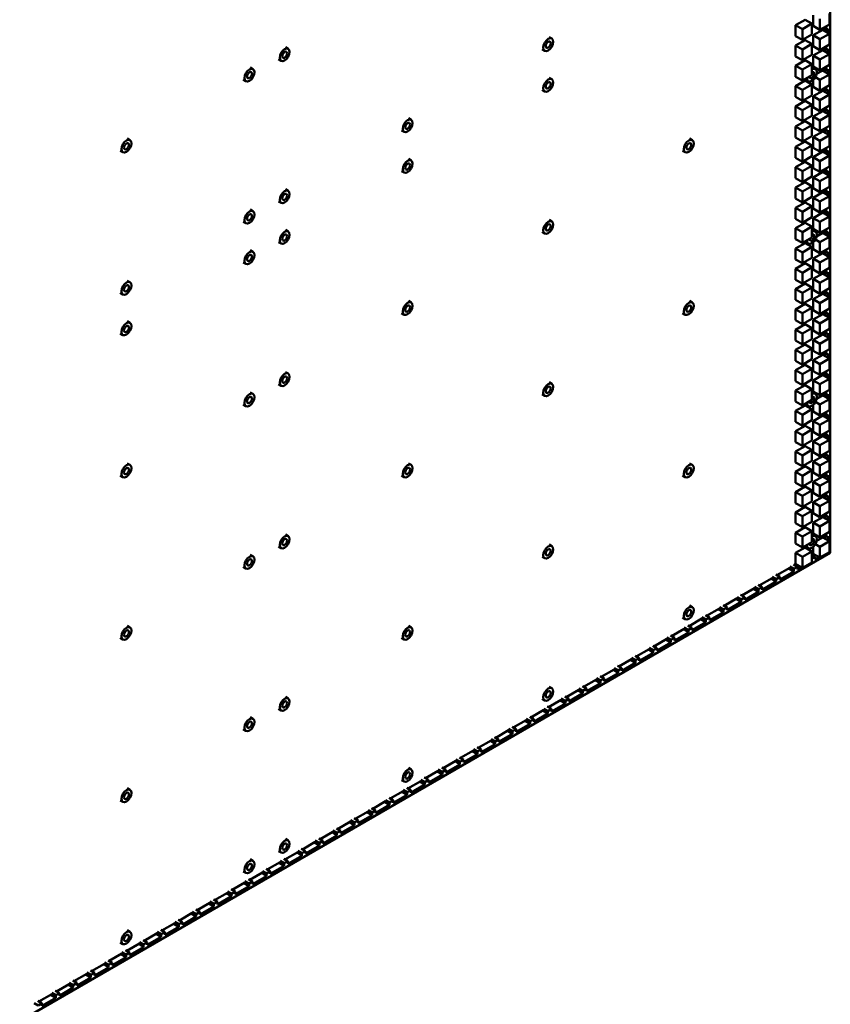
# Model space of a CAD drawing. Header units: millimetres. Extents: x 0 to 6049, y -120 to 1682.
# Tile 198 of 256: x 1950 to 2078, y 296 to 451. Entities that reach past the tile are written whole.
import ezdxf

# ---------------------------------------------------------------- set-up
doc = ezdxf.new("R2010")
doc.units = ezdxf.units.MM
doc.header["$LTSCALE"] = 2
doc.layers.add('Sichtbar (ISO)', color=7, linetype='Continuous', lineweight=50)

msp = doc.modelspace()

# ---------------------------------------------------------------- linework, layer by layer
at = {"layer": 'Sichtbar (ISO)'}
for p, q in [((2077.541, 366.936), (2077.541, 570.897)), ((2072.092, 449.824), (2073.576, 450.681)), ((2073.576, 450.681), (2074.637, 450.069)), ((2074.854, 449.704), (2074.854, 451.418)), ((2075.914, 449.091), (2075.914, 450.806)), ((2077.399, 451.663), (2077.399, 449.949)), ((2072.092, 448.109), (2072.092, 449.824)), ((2072.092, 449.824), (2073.152, 449.211)), ((2073.152, 449.211), (2074.637, 450.069)), ((2073.152, 447.497), (2073.152, 449.211)), ((2074.637, 450.069), (2074.637, 448.354)), ((2074.854, 449.704), (2075.914, 449.091)), ((2074.854, 448.229), (2076.339, 449.086)), ((2077.399, 449.949), (2075.914, 449.091)), ((2076.339, 449.086), (2077.399, 448.474)), ((2076.37, 449.354), (2076.869, 449.066)), ((2076.409, 449.045), (2076.409, 449.332)), ((2076.869, 449.066), (2076.869, 449.642)), ((2077.222, 449.27), (2076.869, 449.066)), ((2077.222, 449.27), (2077.222, 448.576)), ((2033.331, 447.955), (2033.755, 447.71)), ((2072.092, 448.109), (2073.152, 447.497)), ((2072.092, 446.634), (2073.576, 447.491)), ((2074.637, 448.354), (2073.152, 447.497)), ((2073.576, 447.491), (2074.637, 446.879)), ((2074.854, 446.514), (2074.854, 448.229)), ((2074.854, 448.229), (2075.914, 447.616)), ((2075.914, 447.616), (2077.399, 448.474)), ((2075.914, 445.902), (2075.914, 447.616)), ((2077.399, 448.474), (2077.399, 446.759)), ((1991.901, 446.36), (1992.326, 446.115)), ((2032.231, 446.049), (2032.655, 445.804)), ((2072.092, 444.919), (2072.092, 446.634)), ((2072.092, 446.634), (2073.152, 446.022)), ((2073.152, 446.022), (2074.637, 446.879)), ((2073.152, 444.307), (2073.152, 446.022)), ((2074.637, 446.879), (2074.637, 445.164)), ((2074.854, 446.514), (2075.914, 445.902)), ((2074.854, 445.039), (2076.339, 445.897)), ((2077.399, 446.759), (2075.914, 445.902)), ((2076.339, 445.897), (2077.399, 445.284)), ((2076.37, 446.165), (2076.869, 445.877)), ((2076.409, 445.856), (2076.409, 446.142)), ((2076.869, 445.877), (2076.869, 446.453)), ((2077.222, 446.081), (2076.869, 445.877)), ((2077.222, 446.081), (2077.222, 445.386)), ((1990.801, 444.455), (1991.226, 444.21)), ((2072.092, 444.919), (2073.152, 444.307)), ((2072.092, 443.445), (2073.576, 444.302)), ((2074.637, 445.164), (2073.152, 444.307)), ((2073.576, 444.302), (2074.637, 443.69)), ((2074.854, 443.325), (2074.854, 445.039)), ((2074.854, 445.039), (2075.914, 444.427)), ((2075.914, 444.427), (2077.399, 445.284)), ((2075.914, 442.712), (2075.914, 444.427)), ((2077.399, 445.284), (2077.399, 443.57)), ((1986.372, 443.168), (1986.796, 442.923)), ((2072.092, 441.73), (2072.092, 443.445)), ((2072.092, 443.445), (2073.152, 442.832)), ((2073.152, 442.832), (2074.637, 443.69)), ((2073.152, 441.118), (2073.152, 442.832)), ((2074.637, 443.69), (2074.637, 441.975)), ((2074.76, 443.164), (2075.184, 442.919)), ((2074.854, 443.325), (2075.914, 442.712)), ((2075.383, 442.156), (2076.339, 442.707)), ((2077.399, 443.57), (2075.914, 442.712)), ((2076.339, 442.707), (2077.399, 442.095)), ((2076.37, 442.976), (2076.869, 442.688)), ((2076.409, 442.666), (2076.409, 442.953)), ((2076.869, 442.688), (2076.869, 443.264)), ((2077.222, 442.892), (2076.869, 442.688)), ((2077.222, 442.892), (2077.222, 442.197)), ((1985.272, 441.262), (1985.696, 441.017)), ((2033.331, 441.57), (2033.755, 441.325)), ((2072.092, 441.73), (2073.152, 441.118)), ((2072.092, 440.255), (2073.576, 441.113)), ((2074.637, 441.975), (2073.152, 441.118)), ((2073.576, 441.113), (2074.637, 440.5)), ((2073.66, 441.259), (2074.084, 441.014)), ((2074.854, 440.135), (2074.854, 441.232)), ((2075.189, 441.657), (2075.914, 441.238)), ((2075.914, 441.238), (2077.399, 442.095)), ((2075.914, 439.523), (2075.914, 441.238)), ((2077.399, 442.095), (2077.399, 440.38)), ((2032.231, 439.664), (2032.655, 439.419)), ((2072.092, 438.541), (2072.092, 440.255)), ((2072.092, 440.255), (2073.152, 439.643)), ((2073.152, 439.643), (2074.637, 440.5)), ((2073.152, 437.928), (2073.152, 439.643)), ((2074.637, 440.5), (2074.637, 438.786)), ((2074.854, 440.135), (2075.914, 439.523)), ((2074.854, 438.661), (2076.339, 439.518)), ((2077.399, 440.38), (2075.914, 439.523)), ((2076.339, 439.518), (2077.399, 438.905)), ((2076.37, 439.786), (2076.869, 439.498)), ((2076.409, 439.477), (2076.409, 439.764)), ((2076.869, 439.498), (2076.869, 440.074)), ((2077.222, 439.703), (2076.869, 439.498)), ((2077.222, 439.703), (2077.222, 439.008)), ((2072.092, 438.541), (2073.152, 437.928)), ((2072.092, 437.066), (2073.576, 437.923)), ((2074.637, 438.786), (2073.152, 437.928)), ((2073.576, 437.923), (2074.637, 437.311)), ((2074.854, 436.946), (2074.854, 438.661)), ((2074.854, 438.661), (2075.914, 438.048)), ((2075.914, 438.048), (2077.399, 438.905)), ((2075.914, 436.334), (2075.914, 438.048)), ((2077.399, 438.905), (2077.399, 437.191)), ((2072.092, 435.351), (2072.092, 437.066)), ((2072.092, 437.066), (2073.152, 436.453)), ((2073.152, 436.453), (2074.637, 437.311)), ((2073.152, 434.739), (2073.152, 436.453)), ((2074.637, 437.311), (2074.637, 435.596)), ((2074.854, 436.946), (2075.914, 436.334)), ((2074.854, 435.471), (2076.339, 436.328)), ((2077.399, 437.191), (2075.914, 436.334)), ((2076.339, 436.328), (2077.399, 435.716)), ((2076.371, 436.597), (2076.869, 436.309)), ((2076.409, 436.288), (2076.409, 436.575)), ((2076.869, 436.309), (2076.869, 436.885)), ((2077.222, 436.513), (2076.869, 436.309)), ((2077.222, 436.513), (2077.222, 435.818)), ((2011.235, 435.198), (2011.659, 434.953)), ((2072.092, 435.351), (2073.152, 434.739)), ((2072.092, 433.876), (2073.576, 434.734)), ((2074.637, 435.596), (2073.152, 434.739)), ((2073.576, 434.734), (2074.637, 434.121)), ((2074.854, 433.756), (2074.854, 435.471)), ((2074.854, 435.471), (2075.914, 434.859)), ((2075.914, 434.859), (2077.399, 435.716)), ((2075.914, 433.144), (2075.914, 434.859)), ((2077.399, 435.716), (2077.399, 434.001)), ((2010.135, 433.292), (2010.559, 433.048)), ((2072.092, 432.162), (2072.092, 433.876)), ((2072.092, 433.876), (2073.152, 433.264)), ((2073.152, 433.264), (2074.637, 434.121)), ((2073.152, 431.549), (2073.152, 433.264)), ((2074.637, 434.121), (2074.637, 432.407)), ((2074.854, 433.756), (2075.914, 433.144)), ((2074.854, 432.282), (2076.339, 433.139)), ((2077.399, 434.001), (2075.914, 433.144)), ((2076.339, 433.139), (2077.399, 432.527)), ((2076.371, 433.408), (2076.869, 433.12)), ((2076.409, 433.098), (2076.409, 433.385)), ((2076.869, 433.12), (2076.869, 433.695)), ((2077.222, 433.324), (2076.869, 433.12)), ((2077.222, 433.324), (2077.222, 432.629)), ((1967.038, 432.005), (1967.462, 431.76)), ((2055.426, 432.002), (2055.851, 431.757)), ((2072.092, 432.162), (2073.152, 431.549)), ((2074.637, 432.407), (2073.152, 431.549)), ((2074.854, 430.567), (2074.854, 432.282)), ((2074.854, 432.282), (2075.914, 431.669)), ((2075.914, 431.669), (2077.399, 432.527)), ((2075.914, 429.955), (2075.914, 431.669)), ((2077.399, 432.527), (2077.399, 430.812)), ((1965.938, 430.1), (1966.362, 429.855)), ((2054.326, 430.097), (2054.751, 429.852)), ((2072.092, 430.687), (2073.576, 431.544)), ((2072.092, 428.972), (2072.092, 430.687)), ((2072.092, 430.687), (2073.152, 430.075)), ((2073.152, 430.075), (2074.637, 430.932)), ((2073.152, 428.36), (2073.152, 430.075)), ((2073.576, 431.544), (2074.637, 430.932)), ((2074.637, 430.932), (2074.637, 429.217)), ((2074.854, 430.567), (2075.914, 429.955)), ((2077.399, 430.812), (2075.914, 429.955)), ((2076.371, 430.218), (2076.869, 429.931)), ((2076.409, 429.909), (2076.409, 430.196)), ((2076.869, 429.931), (2076.869, 430.506)), ((2077.222, 430.135), (2076.869, 429.931)), ((2077.222, 430.135), (2077.222, 429.439)), ((2011.235, 428.813), (2011.659, 428.568)), ((2072.092, 428.972), (2073.152, 428.36)), ((2074.637, 429.217), (2073.152, 428.36)), ((2074.854, 429.092), (2076.339, 429.95)), ((2074.854, 427.378), (2074.854, 429.092)), ((2074.854, 429.092), (2075.914, 428.48)), ((2075.914, 428.48), (2077.399, 429.337)), ((2076.339, 429.95), (2077.399, 429.337)), ((2077.399, 429.337), (2077.399, 427.623)), ((2072.092, 427.497), (2073.576, 428.355)), ((2072.092, 425.783), (2072.092, 427.497)), ((2072.092, 427.497), (2073.152, 426.885)), ((2073.152, 426.885), (2074.637, 427.742)), ((2073.576, 428.355), (2074.637, 427.742)), ((2074.637, 427.742), (2074.637, 426.028)), ((2074.854, 427.378), (2075.914, 426.765)), ((2075.914, 426.765), (2075.914, 428.48)), ((2077.399, 427.623), (2075.914, 426.765)), ((2076.371, 427.029), (2076.869, 426.742)), ((2076.409, 426.719), (2076.409, 427.007)), ((2076.869, 426.742), (2076.869, 427.316)), ((2077.222, 426.946), (2076.869, 426.742)), ((2077.222, 426.946), (2077.222, 426.25)), ((2010.135, 426.907), (2010.559, 426.663)), ((2072.092, 425.783), (2073.152, 425.17)), ((2073.152, 425.17), (2073.152, 426.885)), ((2074.637, 426.028), (2073.152, 425.17)), ((2074.854, 425.903), (2076.339, 426.76)), ((2074.854, 424.188), (2074.854, 425.903)), ((2074.854, 425.903), (2075.914, 425.29)), ((2075.914, 425.29), (2077.399, 426.148)), ((2076.339, 426.76), (2077.399, 426.148)), ((2077.399, 426.148), (2077.399, 424.433)), ((1991.901, 424.035), (1992.326, 423.79)), ((2072.092, 424.308), (2073.576, 425.165)), ((2072.092, 422.593), (2072.092, 424.308)), ((2072.092, 424.308), (2073.152, 423.696)), ((2073.152, 423.696), (2074.637, 424.553)), ((2073.576, 425.165), (2074.637, 424.553)), ((2074.637, 424.553), (2074.637, 422.838)), ((2074.854, 424.188), (2075.914, 423.576)), ((2075.914, 423.576), (2075.914, 425.29)), ((2077.399, 424.433), (2075.914, 423.576)), ((2076.869, 423.552), (2076.869, 424.127)), ((2072.092, 422.593), (2073.152, 421.981)), ((2073.152, 421.981), (2073.152, 423.696)), ((2074.637, 422.838), (2073.152, 421.981)), ((2074.854, 422.713), (2076.339, 423.571)), ((2074.854, 420.999), (2074.854, 422.713)), ((2074.854, 422.713), (2075.914, 422.101)), ((2075.914, 422.101), (2077.399, 422.958)), ((2076.339, 423.571), (2077.399, 422.958)), ((2076.371, 423.84), (2076.869, 423.552)), ((2076.409, 423.53), (2076.409, 423.818)), ((2077.222, 423.756), (2076.869, 423.552)), ((2077.222, 423.756), (2077.222, 423.06)), ((2077.399, 422.958), (2077.399, 421.244)), ((1986.372, 420.843), (1986.796, 420.598)), ((1990.801, 422.13), (1991.226, 421.885)), ((2072.092, 421.119), (2073.576, 421.976)), ((2072.092, 419.404), (2072.092, 421.119)), ((2072.092, 421.119), (2073.152, 420.506)), ((2073.152, 420.506), (2074.637, 421.364)), ((2073.576, 421.976), (2074.637, 421.364)), ((2074.637, 421.364), (2074.637, 419.649)), ((2074.854, 420.999), (2075.914, 420.386)), ((2075.914, 420.386), (2075.914, 422.101)), ((2077.399, 421.244), (2075.914, 420.386)), ((2076.869, 420.363), (2076.869, 420.937)), ((2033.331, 419.245), (2033.755, 419)), ((2072.092, 419.404), (2073.152, 418.792)), ((2073.152, 418.792), (2073.152, 420.506)), ((2074.637, 419.649), (2073.152, 418.792)), ((2074.854, 419.524), (2076.339, 420.381)), ((2074.854, 417.809), (2074.854, 419.524)), ((2074.854, 419.524), (2075.914, 418.912)), ((2075.914, 418.912), (2077.399, 419.769)), ((2076.339, 420.381), (2077.399, 419.769)), ((2076.371, 420.65), (2076.869, 420.363)), ((2076.409, 420.34), (2076.409, 420.628)), ((2077.222, 420.567), (2076.869, 420.363)), ((2077.222, 420.567), (2077.222, 419.871)), ((2077.399, 419.769), (2077.399, 418.054)), ((1985.272, 418.938), (1985.696, 418.693)), ((2072.092, 417.929), (2073.576, 418.786)), ((2072.092, 416.215), (2072.092, 417.929)), ((2072.092, 417.929), (2073.152, 417.317)), ((2073.152, 417.317), (2074.637, 418.174)), ((2073.576, 418.786), (2074.637, 418.174)), ((2074.637, 418.174), (2074.637, 416.459)), ((2074.854, 417.809), (2075.914, 417.197)), ((2075.914, 417.197), (2075.914, 418.912)), ((2077.399, 418.054), (2075.914, 417.197)), ((2076.869, 417.174), (2076.869, 417.748)), ((1991.901, 417.65), (1992.326, 417.405)), ((2032.231, 417.34), (2032.655, 417.095)), ((2072.092, 416.215), (2073.152, 415.602)), ((2073.152, 415.602), (2073.152, 417.317)), ((2074.637, 416.459), (2073.152, 415.602)), ((2074.76, 417.65), (2075.184, 417.405)), ((2075.188, 416.141), (2075.914, 415.722)), ((2075.383, 416.64), (2076.339, 417.192)), ((2075.914, 415.722), (2077.399, 416.579)), ((2076.339, 417.192), (2077.399, 416.579)), ((2076.372, 417.461), (2076.869, 417.174)), ((2076.409, 417.151), (2076.409, 417.439)), ((2077.222, 417.378), (2076.869, 417.174)), ((2077.222, 417.378), (2077.222, 416.681)), ((2077.399, 416.579), (2077.399, 414.865)), ((1990.801, 415.745), (1991.226, 415.5)), ((2072.092, 414.74), (2073.576, 415.597)), ((2072.092, 413.025), (2072.092, 414.74)), ((2072.092, 414.74), (2073.152, 414.127)), ((2073.152, 414.127), (2074.637, 414.985)), ((2073.576, 415.597), (2074.637, 414.985)), ((2073.66, 415.745), (2074.084, 415.5)), ((2074.637, 414.985), (2074.637, 413.27)), ((2074.854, 414.62), (2074.854, 415.718)), ((2074.854, 414.62), (2075.914, 414.007)), ((2075.914, 414.007), (2075.914, 415.722)), ((2077.399, 414.865), (2075.914, 414.007)), ((1986.372, 414.458), (1986.796, 414.213)), ((2072.092, 413.025), (2073.152, 412.413)), ((2073.152, 412.413), (2073.152, 414.127)), ((2074.637, 413.27), (2073.152, 412.413)), ((2074.854, 413.145), (2076.339, 414.002)), ((2074.854, 411.43), (2074.854, 413.145)), ((2074.854, 413.145), (2075.914, 412.533)), ((2075.914, 412.533), (2077.399, 413.39)), ((2076.339, 414.002), (2077.399, 413.39)), ((2076.372, 414.272), (2076.869, 413.985)), ((2076.409, 413.961), (2076.409, 414.25)), ((2076.869, 413.985), (2076.869, 414.559)), ((2077.222, 414.189), (2076.869, 413.985)), ((2077.222, 414.189), (2077.222, 413.492)), ((2077.399, 413.39), (2077.399, 411.675)), ((1985.272, 412.553), (1985.696, 412.308)), ((2072.092, 411.55), (2073.576, 412.408)), ((2072.092, 409.836), (2072.092, 411.55)), ((2072.092, 411.55), (2073.152, 410.938)), ((2073.152, 410.938), (2074.637, 411.795)), ((2073.576, 412.408), (2074.637, 411.795)), ((2074.637, 411.795), (2074.637, 410.081)), ((2075.914, 410.818), (2075.914, 412.533)), ((2077.399, 411.675), (2075.914, 410.818)), ((2073.152, 409.223), (2073.152, 410.938)), ((2074.637, 410.081), (2073.152, 409.223)), ((2074.854, 411.43), (2075.914, 410.818)), ((2074.854, 409.956), (2076.339, 410.813)), ((2074.854, 408.241), (2074.854, 409.956)), ((2074.854, 409.956), (2075.914, 409.343)), ((2075.914, 409.343), (2077.399, 410.201)), ((2076.339, 410.813), (2077.399, 410.201)), ((2076.372, 411.082), (2076.869, 410.795)), ((2076.409, 410.772), (2076.409, 411.061)), ((2076.869, 410.795), (2076.869, 411.369)), ((2077.222, 410.999), (2076.869, 410.795)), ((2077.222, 410.999), (2077.222, 410.303)), ((2077.399, 410.201), (2077.399, 408.486)), ((1967.038, 409.681), (1967.462, 409.436)), ((2072.092, 409.836), (2073.152, 409.223)), ((2072.092, 408.361), (2073.576, 409.218)), ((2073.152, 407.748), (2074.637, 408.606)), ((2073.576, 409.218), (2074.637, 408.606)), ((2074.637, 408.606), (2074.637, 406.891)), ((2075.914, 407.629), (2075.914, 409.343)), ((2077.399, 408.486), (2075.914, 407.629)), ((1965.938, 407.775), (1966.362, 407.53)), ((2072.092, 406.646), (2072.092, 408.361)), ((2072.092, 408.361), (2073.152, 407.748)), ((2073.152, 406.034), (2073.152, 407.748)), ((2074.637, 406.891), (2073.152, 406.034)), ((2074.854, 408.241), (2075.914, 407.629)), ((2074.854, 406.766), (2076.339, 407.623)), ((2075.914, 406.154), (2077.399, 407.011)), ((2076.339, 407.623), (2077.399, 407.011)), ((2076.372, 407.893), (2076.869, 407.606)), ((2076.409, 407.583), (2076.409, 407.871)), ((2076.869, 407.606), (2076.869, 408.18)), ((2077.222, 407.81), (2076.869, 407.606)), ((2077.222, 407.81), (2077.222, 407.113)), ((2077.399, 407.011), (2077.399, 405.296)), ((2011.235, 406.488), (2011.659, 406.243)), ((2055.426, 406.488), (2055.851, 406.243)), ((2072.092, 406.646), (2073.152, 406.034)), ((2072.092, 405.171), (2073.576, 406.029)), ((2073.152, 404.559), (2074.637, 405.416)), ((2073.576, 406.029), (2074.637, 405.416)), ((2074.637, 405.416), (2074.637, 403.702)), ((2074.854, 405.051), (2074.854, 406.766)), ((2074.854, 406.766), (2075.914, 406.154)), ((2075.914, 404.439), (2075.914, 406.154)), ((2077.399, 405.296), (2075.914, 404.439)), ((2010.135, 404.583), (2010.559, 404.338)), ((2054.326, 404.583), (2054.751, 404.338)), ((2072.092, 403.457), (2072.092, 405.171)), ((2072.092, 405.171), (2073.152, 404.559)), ((2073.152, 402.844), (2073.152, 404.559)), ((2074.854, 405.051), (2075.914, 404.439)), ((2074.854, 403.577), (2076.339, 404.434)), ((2075.914, 402.964), (2077.399, 403.822)), ((2076.339, 404.434), (2077.399, 403.822)), ((2076.372, 404.704), (2076.869, 404.417)), ((2076.409, 404.393), (2076.409, 404.682)), ((2076.869, 404.417), (2076.869, 404.99)), ((2077.222, 404.621), (2076.869, 404.417)), ((2077.222, 404.621), (2077.222, 403.924)), ((2077.399, 403.822), (2077.399, 402.107)), ((1967.038, 403.296), (1967.462, 403.051)), ((2072.092, 403.457), (2073.152, 402.844)), ((2072.092, 401.982), (2073.576, 402.839)), ((2074.637, 403.702), (2073.152, 402.844)), ((2073.152, 401.37), (2074.637, 402.227)), ((2073.576, 402.839), (2074.637, 402.227)), ((2074.637, 402.227), (2074.637, 400.512)), ((2074.854, 401.862), (2074.854, 403.577)), ((2074.854, 403.577), (2075.914, 402.964)), ((2075.914, 401.25), (2075.914, 402.964)), ((1965.938, 401.39), (1966.362, 401.145)), ((2072.092, 400.267), (2072.092, 401.982)), ((2072.092, 401.982), (2073.152, 401.37)), ((2073.152, 399.655), (2073.152, 401.37)), ((2074.854, 401.862), (2075.914, 401.25)), ((2074.854, 400.387), (2076.339, 401.245)), ((2077.399, 402.107), (2075.914, 401.25)), ((2076.339, 401.245), (2077.399, 400.632)), ((2076.373, 401.514), (2076.869, 401.228)), ((2076.409, 401.204), (2076.409, 401.493)), ((2076.869, 401.228), (2076.869, 401.801)), ((2077.222, 401.432), (2076.869, 401.228)), ((2077.222, 401.432), (2077.222, 400.734)), ((2072.092, 400.267), (2073.152, 399.655)), ((2072.092, 398.793), (2073.576, 399.65)), ((2074.637, 400.512), (2073.152, 399.655)), ((2073.576, 399.65), (2074.637, 399.037)), ((2074.854, 398.673), (2074.854, 400.387)), ((2074.854, 400.387), (2075.914, 399.775)), ((2075.914, 399.775), (2077.399, 400.632)), ((2075.914, 398.06), (2075.914, 399.775)), ((2077.399, 400.632), (2077.399, 398.918)), ((2072.092, 397.078), (2072.092, 398.793)), ((2072.092, 398.793), (2073.152, 398.18)), ((2073.152, 398.18), (2074.637, 399.037)), ((2073.152, 396.466), (2073.152, 398.18)), ((2074.637, 399.037), (2074.637, 397.323)), ((2074.854, 398.673), (2075.914, 398.06)), ((2074.854, 397.198), (2076.339, 398.055)), ((2077.399, 398.918), (2075.914, 398.06)), ((2076.339, 398.055), (2077.399, 397.443)), ((2076.373, 398.325), (2076.869, 398.038)), ((2076.409, 398.014), (2076.409, 398.304)), ((2076.869, 398.038), (2076.869, 398.611)), ((2077.222, 398.243), (2076.869, 398.038)), ((2077.222, 398.243), (2077.222, 397.545)), ((2072.092, 397.078), (2073.152, 396.466)), ((2072.092, 395.603), (2073.576, 396.46)), ((2074.637, 397.323), (2073.152, 396.466)), ((2073.576, 396.46), (2074.637, 395.848)), ((2074.854, 395.483), (2074.854, 397.198)), ((2074.854, 397.198), (2075.914, 396.585)), ((2075.914, 396.585), (2077.399, 397.443)), ((2075.914, 394.871), (2075.914, 396.585)), ((2077.399, 397.443), (2077.399, 395.728)), ((1991.901, 395.326), (1992.326, 395.081)), ((2072.092, 393.888), (2072.092, 395.603)), ((2072.092, 395.603), (2073.152, 394.991)), ((2073.152, 394.991), (2074.637, 395.848)), ((2073.152, 393.276), (2073.152, 394.991)), ((2074.637, 395.848), (2074.637, 394.133)), ((2074.854, 395.483), (2075.914, 394.871)), ((2074.854, 394.008), (2076.339, 394.866)), ((2077.399, 395.728), (2075.914, 394.871)), ((2076.339, 394.866), (2077.399, 394.253)), ((2076.373, 395.136), (2076.869, 394.849)), ((2076.409, 394.825), (2076.409, 395.115)), ((2076.869, 394.849), (2076.869, 395.422)), ((2077.222, 395.053), (2076.869, 394.849)), ((2077.222, 395.053), (2077.222, 394.355)), ((1990.801, 393.421), (1991.226, 393.176)), ((2033.331, 393.731), (2033.755, 393.486)), ((2072.092, 393.888), (2073.152, 393.276)), ((2072.092, 392.414), (2073.576, 393.271)), ((2074.637, 394.133), (2073.152, 393.276)), ((2073.576, 393.271), (2074.637, 392.659)), ((2074.854, 392.294), (2074.854, 394.008)), ((2074.854, 394.008), (2075.914, 393.396)), ((2075.914, 393.396), (2077.399, 394.253)), ((2075.914, 391.681), (2075.914, 393.396)), ((2077.399, 394.253), (2077.399, 392.539)), ((1986.372, 392.133), (1986.796, 391.888)), ((2032.231, 391.826), (2032.655, 391.581)), ((2072.092, 390.699), (2072.092, 392.414)), ((2072.092, 392.414), (2073.152, 391.801)), ((2073.152, 391.801), (2074.637, 392.659)), ((2073.152, 390.087), (2073.152, 391.801)), ((2074.637, 392.659), (2074.637, 390.944)), ((2074.76, 392.137), (2075.184, 391.892)), ((2074.854, 392.294), (2075.914, 391.681)), ((2075.382, 391.124), (2076.339, 391.676)), ((2077.399, 392.539), (2075.914, 391.681)), ((2076.339, 391.676), (2077.399, 391.064)), ((2076.373, 391.946), (2076.869, 391.66)), ((2076.409, 391.635), (2076.409, 391.925)), ((2076.869, 391.66), (2076.869, 392.232)), ((2077.222, 391.864), (2076.869, 391.66)), ((2077.222, 391.864), (2077.222, 391.166)), ((1985.272, 390.228), (1985.696, 389.983)), ((2072.092, 390.699), (2073.152, 390.087)), ((2072.092, 389.224), (2073.576, 390.082)), ((2074.637, 390.944), (2073.152, 390.087)), ((2073.576, 390.082), (2074.637, 389.469)), ((2073.66, 390.231), (2074.084, 389.986)), ((2074.854, 389.104), (2074.854, 390.204)), ((2075.187, 390.626), (2075.914, 390.207)), ((2075.914, 390.207), (2077.399, 391.064)), ((2075.914, 388.492), (2075.914, 390.207)), ((2077.399, 391.064), (2077.399, 389.349)), ((2072.092, 387.51), (2072.092, 389.224)), ((2072.092, 389.224), (2073.152, 388.612)), ((2073.152, 388.612), (2074.637, 389.469)), ((2073.152, 386.897), (2073.152, 388.612)), ((2074.637, 389.469), (2074.637, 387.755)), ((2074.854, 389.104), (2075.914, 388.492)), ((2074.854, 387.629), (2076.339, 388.487)), ((2077.399, 389.349), (2075.914, 388.492)), ((2076.339, 388.487), (2077.399, 387.874)), ((2076.373, 388.757), (2076.869, 388.471)), ((2076.409, 388.446), (2076.409, 388.736)), ((2076.869, 388.471), (2076.869, 389.043)), ((2077.222, 388.675), (2076.869, 388.471)), ((2077.222, 388.675), (2077.222, 387.976)), ((2072.092, 387.51), (2073.152, 386.897)), ((2072.092, 386.035), (2073.576, 386.892)), ((2074.637, 387.755), (2073.152, 386.897)), ((2073.576, 386.892), (2074.637, 386.28)), ((2074.854, 385.915), (2074.854, 387.629)), ((2074.854, 387.629), (2075.914, 387.017)), ((2075.914, 387.017), (2077.399, 387.874)), ((2075.914, 385.302), (2075.914, 387.017)), ((2077.399, 387.874), (2077.399, 386.16)), ((2072.092, 384.32), (2072.092, 386.035)), ((2072.092, 386.035), (2073.152, 385.422)), ((2073.152, 385.422), (2074.637, 386.28)), ((2073.152, 383.708), (2073.152, 385.422)), ((2074.637, 386.28), (2074.637, 384.565)), ((2074.854, 385.915), (2075.914, 385.302)), ((2074.854, 384.44), (2076.339, 385.297)), ((2077.399, 386.16), (2075.914, 385.302)), ((2076.339, 385.297), (2077.399, 384.685)), ((2076.373, 385.568), (2076.869, 385.281)), ((2076.409, 385.257), (2076.409, 385.547)), ((2076.869, 385.281), (2076.869, 385.854)), ((2077.222, 385.486), (2076.869, 385.281)), ((2077.222, 385.486), (2077.222, 384.787)), ((2072.092, 384.32), (2073.152, 383.708)), ((2072.092, 382.845), (2073.576, 383.703)), ((2074.637, 384.565), (2073.152, 383.708)), ((2073.576, 383.703), (2074.637, 383.09)), ((2074.854, 382.725), (2074.854, 384.44)), ((2074.854, 384.44), (2075.914, 383.828)), ((2075.914, 383.828), (2077.399, 384.685)), ((2075.914, 382.113), (2075.914, 383.828)), ((2077.399, 384.685), (2077.399, 382.97)), ((2072.092, 381.131), (2072.092, 382.845)), ((2072.092, 382.845), (2073.152, 382.233)), ((2073.152, 382.233), (2074.637, 383.09)), ((2073.152, 380.518), (2073.152, 382.233)), ((2074.637, 383.09), (2074.637, 381.376)), ((2074.854, 382.725), (2075.914, 382.113)), ((2074.854, 381.251), (2076.339, 382.108)), ((2077.399, 382.97), (2075.914, 382.113)), ((2076.339, 382.108), (2077.399, 381.496)), ((2076.374, 382.378), (2076.869, 382.092)), ((2076.409, 382.067), (2076.409, 382.358)), ((2076.869, 382.092), (2076.869, 382.664)), ((2077.222, 382.296), (2076.869, 382.092)), ((2077.222, 382.296), (2077.222, 381.598)), ((1967.038, 380.971), (1967.462, 380.726)), ((2011.235, 380.974), (2011.659, 380.729)), ((2055.426, 380.974), (2055.851, 380.729)), ((2072.092, 381.131), (2073.152, 380.518)), ((2074.637, 381.376), (2073.152, 380.518)), ((2074.854, 379.536), (2074.854, 381.251)), ((2074.854, 381.251), (2075.914, 380.638)), ((2075.914, 380.638), (2077.399, 381.496)), ((2075.914, 378.924), (2075.914, 380.638)), ((2077.399, 381.496), (2077.399, 379.781)), ((1965.938, 379.066), (1966.362, 378.821)), ((2010.135, 379.069), (2010.559, 378.824)), ((2054.326, 379.069), (2054.751, 378.824)), ((2072.092, 379.656), (2073.576, 380.513)), ((2072.092, 377.941), (2072.092, 379.656)), ((2072.092, 379.656), (2073.152, 379.044)), ((2073.152, 379.044), (2074.637, 379.901)), ((2073.152, 377.329), (2073.152, 379.044)), ((2073.576, 380.513), (2074.637, 379.901)), ((2074.637, 379.901), (2074.637, 378.186)), ((2074.854, 379.536), (2075.914, 378.924)), ((2077.399, 379.781), (2075.914, 378.924)), ((2076.374, 379.189), (2076.869, 378.903)), ((2076.409, 378.878), (2076.409, 379.168)), ((2076.869, 378.903), (2076.869, 379.475)), ((2077.222, 379.107), (2076.869, 378.903)), ((2077.222, 379.107), (2077.222, 378.408)), ((2072.092, 377.941), (2073.152, 377.329)), ((2074.637, 378.186), (2073.152, 377.329)), ((2074.854, 378.061), (2076.339, 378.918)), ((2074.854, 376.347), (2074.854, 378.061)), ((2074.854, 378.061), (2075.914, 377.449)), ((2075.914, 377.449), (2077.399, 378.306)), ((2075.914, 375.734), (2075.914, 377.449)), ((2076.339, 378.918), (2077.399, 378.306)), ((2077.399, 378.306), (2077.399, 376.591)), ((2072.092, 376.466), (2073.576, 377.324)), ((2072.092, 374.752), (2072.092, 376.466)), ((2072.092, 376.466), (2073.152, 375.854)), ((2073.152, 375.854), (2074.637, 376.711)), ((2073.576, 377.324), (2074.637, 376.711)), ((2074.637, 376.711), (2074.637, 374.997)), ((2074.854, 376.347), (2075.914, 375.734)), ((2077.399, 376.591), (2075.914, 375.734)), ((2076.374, 376), (2076.869, 375.714)), ((2076.409, 375.688), (2076.409, 375.979)), ((2076.869, 375.714), (2076.869, 376.285)), ((2077.222, 375.918), (2076.869, 375.714)), ((2077.222, 375.918), (2077.222, 375.219)), ((2072.092, 374.752), (2073.152, 374.139)), ((2073.152, 374.139), (2073.152, 375.854)), ((2074.637, 374.997), (2073.152, 374.139)), ((2074.854, 374.872), (2076.339, 375.729)), ((2074.854, 373.157), (2074.854, 374.872)), ((2074.854, 374.872), (2075.914, 374.259)), ((2075.914, 374.259), (2077.399, 375.117)), ((2076.339, 375.729), (2077.399, 375.117)), ((2077.399, 375.117), (2077.399, 373.402)), ((2072.092, 373.277), (2073.576, 374.134)), ((2072.092, 371.562), (2072.092, 373.277)), ((2072.092, 373.277), (2073.152, 372.665)), ((2073.152, 372.665), (2074.637, 373.522)), ((2073.576, 374.134), (2074.637, 373.522)), ((2074.637, 373.522), (2074.637, 371.807)), ((2074.854, 373.157), (2075.914, 372.545)), ((2075.914, 372.545), (2075.914, 374.259)), ((2077.399, 373.402), (2075.914, 372.545)), ((2076.374, 372.81), (2076.869, 372.524)), ((2076.869, 372.524), (2076.869, 373.096)), ((2072.092, 371.562), (2073.152, 370.95)), ((2073.152, 370.95), (2073.152, 372.665)), ((2074.637, 371.807), (2073.152, 370.95)), ((2074.854, 371.682), (2076.339, 372.54)), ((2074.854, 369.968), (2074.854, 371.682)), ((2074.854, 371.682), (2075.914, 371.07)), ((2075.914, 371.07), (2077.399, 371.927)), ((2076.339, 372.54), (2077.399, 371.927)), ((2076.409, 372.499), (2076.409, 372.79)), ((2077.222, 372.729), (2076.869, 372.524)), ((2077.222, 372.729), (2077.222, 372.029)), ((2077.399, 371.927), (2077.399, 370.213)), ((1991.901, 369.812), (1992.326, 369.567)), ((2072.092, 370.088), (2073.576, 370.945)), ((2072.092, 368.373), (2072.092, 370.088)), ((2072.092, 370.088), (2073.152, 369.475)), ((2073.152, 369.475), (2074.637, 370.333)), ((2073.576, 370.945), (2074.637, 370.333)), ((2074.637, 370.333), (2074.637, 368.618)), ((2074.76, 369.812), (2075.184, 369.567)), ((2074.854, 369.968), (2075.914, 369.355)), ((2075.914, 369.355), (2075.914, 371.07)), ((2077.399, 370.213), (2075.914, 369.355)), ((2076.869, 369.335), (2076.869, 369.906)), ((2033.331, 368.217), (2033.755, 367.972)), ((2072.092, 368.373), (2073.152, 367.761)), ((2073.152, 367.761), (2073.152, 369.475)), ((2074.637, 368.618), (2073.152, 367.761)), ((2075.187, 368.301), (2075.914, 367.88)), ((2075.382, 368.798), (2076.339, 369.35)), ((2075.914, 367.88), (2077.399, 368.738)), ((2076.339, 369.35), (2077.399, 368.738)), ((2076.374, 369.621), (2076.869, 369.335)), ((2076.409, 369.309), (2076.409, 369.601)), ((2077.222, 369.539), (2076.869, 369.335)), ((2077.222, 369.539), (2077.222, 368.84)), ((2077.399, 368.738), (2077.399, 367.023)), ((1900.905, 264.956), (2077.541, 366.936)), ((1986.372, 366.619), (1986.796, 366.374)), ((1990.801, 367.907), (1991.226, 367.662)), ((2072.092, 366.898), (2073.576, 367.755)), ((2072.092, 365.183), (2072.092, 366.898)), ((2072.092, 366.898), (2073.152, 366.286)), ((2073.152, 366.286), (2074.637, 367.143)), ((2073.576, 367.755), (2074.637, 367.143)), ((2073.66, 367.907), (2074.084, 367.662)), ((2074.637, 367.143), (2074.637, 365.428)), ((2074.668, 366.584), (2074.929, 366.735)), ((2074.854, 366.778), (2074.854, 367.879)), ((2074.854, 366.778), (2075.914, 366.166)), ((2075.914, 366.166), (2075.914, 367.88)), ((2077.399, 367.023), (2075.914, 366.166)), ((2032.231, 366.312), (2032.655, 366.067)), ((2071.729, 365.092), (2072.365, 364.724)), ((2071.906, 364.989), (2072.167, 365.14)), ((2072.092, 365.183), (2073.152, 364.571)), ((2073.152, 364.571), (2073.152, 366.286)), ((2074.637, 365.428), (2073.152, 364.571)), ((2074.637, 366.602), (2075.127, 366.319)), ((2074.637, 366.036), (2075.127, 366.319)), ((2075.127, 366.319), (2075.127, 365.91)), ((2075.742, 366.265), (2075.127, 365.91)), ((1985.272, 364.714), (1985.696, 364.469)), ((2069.144, 363.395), (2071.163, 364.561)), ((2071.8, 363.989), (2069.603, 362.721)), ((2071.8, 363.989), (2071.014, 364.475)), ((2071.163, 364.765), (2071.8, 364.397)), ((2071.8, 364.397), (2072.365, 364.724)), ((2071.8, 363.989), (2071.8, 364.397)), ((2072.365, 364.724), (2072.365, 364.316)), ((2072.98, 364.671), (2072.365, 364.316)), ((2066.382, 361.8), (2068.401, 362.966)), ((2069.038, 362.395), (2066.841, 361.127)), ((2069.038, 362.395), (2068.252, 362.88)), ((2068.401, 363.17), (2069.038, 362.803)), ((2068.967, 363.497), (2069.603, 363.129)), ((2069.038, 362.803), (2069.603, 363.129)), ((2069.038, 362.395), (2069.038, 362.803)), ((2069.603, 363.129), (2069.603, 362.721)), ((2063.62, 360.206), (2065.639, 361.372)), ((2066.276, 360.8), (2064.079, 359.532)), ((2066.276, 360.8), (2065.49, 361.285)), ((2065.639, 361.576), (2066.276, 361.208)), ((2066.205, 361.902), (2066.841, 361.535)), ((2066.276, 361.208), (2066.841, 361.535)), ((2066.276, 360.8), (2066.276, 361.208)), ((2066.841, 361.535), (2066.841, 361.127)), ((2060.858, 358.611), (2062.877, 359.777)), ((2063.514, 359.205), (2061.317, 357.937)), ((2063.514, 359.205), (2062.728, 359.691)), ((2062.877, 359.981), (2063.514, 359.614)), ((2063.443, 360.308), (2064.079, 359.94)), ((2063.514, 359.614), (2064.079, 359.94)), ((2063.514, 359.205), (2063.514, 359.614)), ((2064.079, 359.94), (2064.079, 359.532)), ((2055.426, 358.65), (2055.851, 358.405)), ((2058.096, 357.016), (2060.115, 358.182)), ((2060.752, 357.611), (2058.556, 356.343)), ((2060.752, 357.611), (2059.966, 358.096)), ((2060.115, 358.386), (2060.752, 358.019)), ((2060.681, 358.713), (2061.317, 358.346)), ((2060.752, 358.019), (2061.317, 358.346)), ((2060.752, 357.611), (2060.752, 358.019)), ((2061.317, 358.346), (2061.317, 357.937)), ((2054.326, 356.744), (2054.751, 356.499)), ((2055.334, 355.422), (2057.353, 356.588)), ((2057.99, 356.016), (2055.794, 354.748)), ((2057.99, 356.016), (2057.204, 356.501)), ((2057.353, 356.792), (2057.99, 356.424)), ((2057.919, 357.118), (2058.556, 356.751)), ((2057.99, 356.424), (2058.556, 356.751)), ((2057.99, 356.016), (2057.99, 356.424)), ((2058.556, 356.751), (2058.556, 356.343)), ((1967.038, 355.457), (1967.462, 355.212)), ((2011.235, 355.46), (2011.659, 355.215)), ((2052.572, 353.827), (2054.591, 354.993)), ((2055.228, 354.422), (2053.032, 353.154)), ((2055.228, 354.422), (2054.442, 354.907)), ((2054.591, 355.197), (2055.228, 354.83)), ((2055.157, 355.524), (2055.794, 355.156)), ((2055.228, 354.83), (2055.794, 355.156)), ((2055.228, 354.422), (2055.228, 354.83)), ((2055.794, 355.156), (2055.794, 354.748)), ((1965.938, 353.552), (1966.362, 353.307)), ((2010.135, 353.555), (2010.559, 353.31)), ((2049.81, 352.233), (2051.83, 353.398)), ((2052.466, 352.827), (2050.27, 351.559)), ((2052.466, 352.827), (2051.68, 353.312)), ((2051.83, 353.603), (2052.466, 353.235)), ((2052.395, 353.929), (2053.032, 353.562)), ((2052.466, 353.235), (2053.032, 353.562)), ((2052.466, 352.827), (2052.466, 353.235)), ((2053.032, 353.562), (2053.032, 353.154)), ((2047.048, 350.638), (2049.068, 351.804)), ((2049.704, 351.232), (2047.508, 349.964)), ((2049.704, 351.232), (2048.918, 351.718)), ((2049.068, 352.008), (2049.704, 351.641)), ((2049.633, 352.335), (2050.27, 351.967)), ((2049.704, 351.641), (2050.27, 351.967)), ((2049.704, 351.232), (2049.704, 351.641)), ((2050.27, 351.967), (2050.27, 351.559)), ((2044.286, 349.043), (2046.306, 350.209)), ((2046.942, 349.638), (2044.746, 348.37)), ((2046.942, 349.638), (2046.156, 350.123)), ((2046.306, 350.413), (2046.942, 350.046)), ((2046.871, 350.74), (2047.508, 350.373)), ((2046.942, 350.046), (2047.508, 350.373)), ((2046.942, 349.638), (2046.942, 350.046)), ((2047.508, 350.373), (2047.508, 349.964)), ((2041.524, 347.449), (2043.544, 348.615)), ((2044.18, 348.043), (2043.394, 348.528)), ((2043.544, 348.819), (2044.18, 348.451)), ((2044.109, 349.145), (2044.746, 348.778)), ((2044.18, 348.451), (2044.746, 348.778)), ((2044.18, 348.043), (2044.18, 348.451)), ((2044.746, 348.778), (2044.746, 348.37)), ((2038.762, 345.854), (2040.782, 347.02)), ((2041.418, 346.448), (2040.632, 346.934)), ((2040.782, 347.224), (2041.418, 346.857)), ((2041.347, 347.551), (2041.984, 347.183)), ((2041.418, 346.857), (2041.984, 347.183)), ((2041.418, 346.448), (2041.418, 346.857)), ((2044.18, 348.043), (2041.984, 346.775)), ((2041.984, 347.183), (2041.984, 346.775)), ((2033.331, 345.893), (2033.755, 345.648)), ((2036, 344.259), (2038.02, 345.425)), ((2038.656, 344.854), (2037.87, 345.339)), ((2038.02, 345.63), (2038.656, 345.262)), ((2038.585, 345.956), (2039.222, 345.589)), ((2038.656, 345.262), (2039.222, 345.589)), ((2038.656, 344.854), (2038.656, 345.262)), ((2041.418, 346.448), (2039.222, 345.18)), ((2039.222, 345.589), (2039.222, 345.18)), ((1991.901, 344.298), (1992.326, 344.053)), ((2032.231, 343.987), (2032.655, 343.742)), ((2033.238, 342.665), (2035.258, 343.831)), ((2035.894, 343.259), (2035.108, 343.745)), ((2035.258, 344.035), (2035.894, 343.667)), ((2035.823, 344.362), (2036.46, 343.994)), ((2035.894, 343.667), (2036.46, 343.994)), ((2035.894, 343.259), (2035.894, 343.667)), ((2038.656, 344.854), (2036.46, 343.586)), ((2036.46, 343.994), (2036.46, 343.586)), ((1990.801, 342.393), (1991.226, 342.148)), ((2030.476, 341.07), (2032.496, 342.236)), ((2033.132, 341.665), (2032.346, 342.15)), ((2032.496, 342.44), (2033.132, 342.073)), ((2033.061, 342.767), (2033.698, 342.399)), ((2033.132, 342.073), (2033.698, 342.399)), ((2033.132, 341.665), (2033.132, 342.073)), ((2035.894, 343.259), (2033.698, 341.991)), ((2033.698, 342.399), (2033.698, 341.991)), ((1986.372, 341.106), (1986.796, 340.861)), ((2027.714, 339.476), (2029.734, 340.642)), ((2030.37, 340.07), (2029.585, 340.555)), ((2029.734, 340.846), (2030.37, 340.478)), ((2030.3, 341.172), (2030.936, 340.805)), ((2030.37, 340.478), (2030.936, 340.805)), ((2030.37, 340.07), (2030.37, 340.478)), ((2033.132, 341.665), (2030.936, 340.397)), ((2030.936, 340.805), (2030.936, 340.397)), ((1985.272, 339.2), (1985.696, 338.955)), ((2024.952, 337.881), (2026.972, 339.047)), ((2027.608, 338.475), (2026.823, 338.961)), ((2026.972, 339.251), (2027.608, 338.884)), ((2027.538, 339.578), (2028.174, 339.21)), ((2027.608, 338.884), (2028.174, 339.21)), ((2027.608, 338.475), (2027.608, 338.884)), ((2030.37, 340.07), (2028.174, 338.802)), ((2028.174, 339.21), (2028.174, 338.802)), ((2022.19, 336.286), (2024.21, 337.452)), ((2024.846, 336.881), (2024.061, 337.366)), ((2024.21, 337.656), (2024.846, 337.289)), ((2024.776, 337.983), (2025.412, 337.616)), ((2024.846, 337.289), (2025.412, 337.616)), ((2024.846, 336.881), (2024.846, 337.289)), ((2027.608, 338.475), (2025.412, 337.207)), ((2025.412, 337.616), (2025.412, 337.207)), ((2019.428, 334.692), (2021.448, 335.858)), ((2022.084, 335.286), (2021.299, 335.771)), ((2021.448, 336.062), (2022.084, 335.694)), ((2022.014, 336.388), (2022.65, 336.021)), ((2022.084, 335.694), (2022.65, 336.021)), ((2022.084, 335.286), (2022.084, 335.694)), ((2024.846, 336.881), (2022.65, 335.613)), ((2022.65, 336.021), (2022.65, 335.613)), ((2016.667, 333.097), (2018.686, 334.263)), ((2019.322, 333.692), (2018.537, 334.177)), ((2018.686, 334.467), (2019.322, 334.1)), ((2019.252, 334.794), (2019.888, 334.426)), ((2019.322, 334.1), (2019.888, 334.426)), ((2022.084, 335.286), (2019.888, 334.018)), ((2019.888, 334.426), (2019.888, 334.018)), ((2011.235, 333.136), (2011.659, 332.891)), ((2013.905, 331.503), (2015.924, 332.668)), ((2016.56, 332.097), (2015.775, 332.582)), ((2015.924, 332.873), (2016.56, 332.505)), ((2016.49, 333.199), (2017.126, 332.832)), ((2016.56, 332.505), (2017.126, 332.832)), ((2019.322, 333.692), (2017.126, 332.424)), ((2017.126, 332.832), (2017.126, 332.424)), ((2019.322, 333.692), (2019.322, 334.1)), ((2010.135, 331.23), (2010.559, 330.985)), ((2011.143, 329.908), (2013.162, 331.074)), ((2013.162, 331.278), (2013.798, 330.911)), ((2013.728, 331.605), (2014.364, 331.237)), ((2013.798, 330.911), (2014.364, 331.237)), ((2016.56, 332.097), (2014.364, 330.829)), ((2014.364, 331.237), (2014.364, 330.829)), ((2016.56, 332.097), (2016.56, 332.505)), ((1967.038, 329.943), (1967.462, 329.698)), ((2010.4, 329.683), (2011.037, 329.316)), ((2010.966, 330.01), (2011.602, 329.643)), ((2011.037, 329.316), (2011.602, 329.643)), ((2013.798, 330.502), (2011.602, 329.234)), ((2011.602, 329.643), (2011.602, 329.234)), ((2013.798, 330.502), (2013.013, 330.988)), ((2013.798, 330.502), (2013.798, 330.911)), ((1965.938, 328.038), (1966.362, 327.793)), ((2007.638, 328.089), (2008.275, 327.721)), ((2008.204, 328.415), (2008.84, 328.048)), ((2008.275, 327.721), (2008.84, 328.048)), ((2008.381, 328.313), (2010.4, 329.479)), ((2011.037, 328.908), (2008.84, 327.64)), ((2008.84, 328.048), (2008.84, 327.64)), ((2011.037, 328.908), (2010.251, 329.393)), ((2011.037, 328.908), (2011.037, 329.316)), ((2004.876, 326.494), (2005.513, 326.127)), ((2005.442, 326.821), (2006.078, 326.453)), ((2005.513, 326.127), (2006.078, 326.453)), ((2005.619, 326.719), (2007.638, 327.885)), ((2008.275, 327.313), (2006.078, 326.045)), ((2006.078, 326.453), (2006.078, 326.045)), ((2008.275, 327.313), (2007.489, 327.798)), ((2008.275, 327.313), (2008.275, 327.721)), ((2002.114, 324.899), (2002.751, 324.532)), ((2002.68, 325.226), (2003.316, 324.859)), ((2002.751, 324.532), (2003.316, 324.859)), ((2002.857, 325.124), (2004.876, 326.29)), ((2005.513, 325.718), (2003.316, 324.45)), ((2003.316, 324.859), (2003.316, 324.45)), ((2005.513, 325.718), (2004.727, 326.204)), ((2005.513, 325.718), (2005.513, 326.127)), ((1999.352, 323.305), (1999.989, 322.937)), ((1999.918, 323.631), (2000.554, 323.264)), ((2000.095, 323.529), (2002.114, 324.695)), ((2002.751, 324.124), (2000.554, 322.856)), ((2002.751, 324.124), (2001.965, 324.609)), ((2002.751, 324.124), (2002.751, 324.532)), ((1991.901, 321.973), (1992.326, 321.728)), ((1997.156, 322.037), (1997.792, 321.669)), ((1997.333, 321.935), (1999.352, 323.101)), ((1999.989, 322.529), (1997.792, 321.261)), ((1999.989, 322.529), (1999.203, 323.015)), ((1999.989, 322.937), (2000.554, 323.264)), ((1999.989, 322.529), (1999.989, 322.937)), ((2000.554, 323.264), (2000.554, 322.856)), ((1994.394, 320.442), (1995.03, 320.075)), ((1994.571, 320.34), (1996.59, 321.506)), ((1997.227, 320.935), (1995.03, 319.667)), ((1997.227, 320.935), (1996.441, 321.42)), ((1996.59, 321.71), (1997.227, 321.343)), ((1997.227, 321.343), (1997.792, 321.669)), ((1997.227, 320.935), (1997.227, 321.343)), ((1997.792, 321.669), (1997.792, 321.261)), ((1986.372, 318.781), (1986.796, 318.536)), ((1990.801, 320.068), (1991.226, 319.823)), ((1991.632, 318.848), (1992.268, 318.48)), ((1991.809, 318.746), (1993.828, 319.912)), ((1994.465, 319.34), (1992.268, 318.072)), ((1994.465, 319.34), (1993.679, 319.825)), ((1993.828, 320.116), (1994.465, 319.748)), ((1994.465, 319.748), (1995.03, 320.075)), ((1994.465, 319.34), (1994.465, 319.748)), ((1995.03, 320.075), (1995.03, 319.667)), ((1988.87, 317.253), (1989.507, 316.886)), ((1989.047, 317.151), (1991.066, 318.317)), ((1991.703, 317.745), (1989.507, 316.477)), ((1991.703, 317.745), (1990.917, 318.231)), ((1991.066, 318.521), (1991.703, 318.154)), ((1991.703, 318.154), (1992.268, 318.48)), ((1991.703, 317.745), (1991.703, 318.154)), ((1992.268, 318.48), (1992.268, 318.072)), ((1985.272, 316.876), (1985.696, 316.631)), ((1986.108, 315.658), (1986.745, 315.291)), ((1986.285, 315.556), (1988.304, 316.722)), ((1988.941, 316.151), (1986.745, 314.883)), ((1988.941, 316.151), (1988.155, 316.636)), ((1988.304, 316.926), (1988.941, 316.559)), ((1988.941, 316.559), (1989.507, 316.886)), ((1988.941, 316.151), (1988.941, 316.559)), ((1989.507, 316.886), (1989.507, 316.477)), ((1983.346, 314.064), (1983.983, 313.696)), ((1983.523, 313.962), (1985.542, 315.128)), ((1986.179, 314.556), (1983.983, 313.288)), ((1986.179, 314.556), (1985.393, 315.041)), ((1985.542, 315.332), (1986.179, 314.964)), ((1986.179, 314.964), (1986.745, 315.291)), ((1986.179, 314.556), (1986.179, 314.964)), ((1986.745, 315.291), (1986.745, 314.883)), ((1980.761, 312.367), (1982.781, 313.533)), ((1983.417, 312.962), (1981.221, 311.693)), ((1983.417, 312.962), (1982.631, 313.447)), ((1982.781, 313.737), (1983.417, 313.37)), ((1983.417, 313.37), (1983.983, 313.696)), ((1983.417, 312.962), (1983.417, 313.37)), ((1983.983, 313.696), (1983.983, 313.288)), ((1977.999, 310.772), (1980.019, 311.938)), ((1980.655, 311.367), (1978.459, 310.099)), ((1980.655, 311.367), (1979.869, 311.852)), ((1980.019, 312.143), (1980.655, 311.775)), ((1980.584, 312.469), (1981.221, 312.102)), ((1980.655, 311.775), (1981.221, 312.102)), ((1980.655, 311.367), (1980.655, 311.775)), ((1981.221, 312.102), (1981.221, 311.693)), ((1975.237, 309.178), (1977.257, 310.344)), ((1977.893, 309.772), (1975.697, 308.504)), ((1977.893, 309.772), (1977.107, 310.258)), ((1977.257, 310.548), (1977.893, 310.181)), ((1977.822, 310.875), (1978.459, 310.507)), ((1977.893, 310.181), (1978.459, 310.507)), ((1977.893, 309.772), (1977.893, 310.181)), ((1978.459, 310.507), (1978.459, 310.099)), ((1972.475, 307.583), (1974.495, 308.749)), ((1975.131, 308.178), (1972.935, 306.91)), ((1975.131, 308.178), (1974.345, 308.663)), ((1974.495, 308.953), (1975.131, 308.586)), ((1975.06, 309.28), (1975.697, 308.913)), ((1975.131, 308.586), (1975.697, 308.913)), ((1975.131, 308.178), (1975.131, 308.586)), ((1975.697, 308.913), (1975.697, 308.504)), ((1967.038, 307.619), (1967.462, 307.374)), ((1969.713, 305.989), (1971.733, 307.155)), ((1972.369, 306.583), (1970.173, 305.315)), ((1972.369, 306.583), (1971.583, 307.068)), ((1971.733, 307.359), (1972.369, 306.991)), ((1972.298, 307.685), (1972.935, 307.318)), ((1972.369, 306.991), (1972.935, 307.318)), ((1972.369, 306.583), (1972.369, 306.991)), ((1972.935, 307.318), (1972.935, 306.91)), ((1965.938, 305.713), (1966.362, 305.468)), ((1966.951, 304.394), (1968.971, 305.56)), ((1969.607, 304.988), (1967.411, 303.72)), ((1969.607, 304.988), (1968.821, 305.474)), ((1968.971, 305.764), (1969.607, 305.397)), ((1969.536, 306.091), (1970.173, 305.723)), ((1969.607, 305.397), (1970.173, 305.723)), ((1969.607, 304.988), (1969.607, 305.397)), ((1970.173, 305.723), (1970.173, 305.315)), ((1964.189, 302.799), (1966.209, 303.965)), ((1966.845, 303.394), (1964.649, 302.126)), ((1966.845, 303.394), (1966.059, 303.879)), ((1966.209, 304.169), (1966.845, 303.802)), ((1966.774, 304.496), (1967.411, 304.129)), ((1966.845, 303.802), (1967.411, 304.129)), ((1966.845, 303.394), (1966.845, 303.802)), ((1967.411, 304.129), (1967.411, 303.72)), ((1961.427, 301.205), (1963.447, 302.371)), ((1964.083, 301.799), (1961.887, 300.531)), ((1964.083, 301.799), (1963.297, 302.285)), ((1963.447, 302.575), (1964.083, 302.207)), ((1964.012, 302.901), (1964.649, 302.534)), ((1964.083, 302.207), (1964.649, 302.534)), ((1964.083, 301.799), (1964.083, 302.207)), ((1964.649, 302.534), (1964.649, 302.126)), ((1958.665, 299.61), (1960.685, 300.776)), ((1961.321, 300.205), (1959.125, 298.937)), ((1961.321, 300.205), (1960.536, 300.69)), ((1960.685, 300.98), (1961.321, 300.613)), ((1961.251, 301.307), (1961.887, 300.939)), ((1961.321, 300.613), (1961.887, 300.939)), ((1961.321, 300.205), (1961.321, 300.613)), ((1961.887, 300.939), (1961.887, 300.531)), ((1955.903, 298.016), (1957.923, 299.182)), ((1958.559, 298.61), (1956.363, 297.342)), ((1958.559, 298.61), (1957.774, 299.095)), ((1957.923, 299.386), (1958.559, 299.018)), ((1958.489, 299.712), (1959.125, 299.345)), ((1958.559, 299.018), (1959.125, 299.345)), ((1958.559, 298.61), (1958.559, 299.018)), ((1959.125, 299.345), (1959.125, 298.937)), ((1953.141, 296.421), (1955.161, 297.587)), ((1955.797, 297.015), (1953.601, 295.747)), ((1955.797, 297.015), (1955.012, 297.501)), ((1955.161, 297.791), (1955.797, 297.424)), ((1955.727, 298.118), (1956.363, 297.75)), ((1955.797, 297.424), (1956.363, 297.75)), ((1955.797, 297.015), (1955.797, 297.424)), ((1956.363, 297.75), (1956.363, 297.342)), ((1952.399, 296.196), (1953.035, 295.829)), ((1952.965, 296.523), (1953.601, 296.156)), ((1953.035, 295.829), (1953.601, 296.156)), ((1953.601, 296.156), (1953.601, 295.747))]:
    msp.add_line(p, q, dxfattribs=at)
for centre, major_axis in [((2033.205, 446.757), (0.55, 0.953)), ((2033.205, 446.757), (0.275, 0.476)), ((1991.776, 445.163), (0.55, 0.953)), ((1991.776, 445.163), (0.275, 0.476)), ((1986.246, 441.97), (0.55, 0.953)), ((1986.246, 441.97), (0.275, 0.476)), ((2033.205, 440.372), (0.55, 0.953)), ((2033.205, 440.372), (0.275, 0.476)), ((2011.109, 434), (0.55, 0.953)), ((2011.109, 434), (0.275, 0.476)), ((1966.912, 430.808), (0.55, 0.953)), ((2055.301, 430.804), (0.55, 0.953)), ((1966.912, 430.808), (0.275, 0.476)), ((2055.301, 430.804), (0.275, 0.476)), ((2011.109, 427.615), (0.55, 0.953)), ((2011.109, 427.615), (0.275, 0.476)), ((1991.776, 422.838), (0.55, 0.953)), ((1991.776, 422.838), (0.275, 0.476)), ((1986.246, 419.645), (0.55, 0.953)), ((1986.246, 419.645), (0.275, 0.476)), ((2033.205, 418.047), (0.55, 0.953)), ((2033.205, 418.047), (0.275, 0.476)), ((1991.776, 416.453), (0.55, 0.953)), ((1991.776, 416.453), (0.275, 0.476)), ((1986.246, 413.26), (0.55, 0.953)), ((1986.246, 413.26), (0.275, 0.476)), ((1966.912, 408.483), (0.55, 0.953)), ((1966.912, 408.483), (0.275, 0.476)), ((2011.109, 405.291), (0.55, 0.953)), ((2011.109, 405.291), (0.275, 0.476)), ((2055.301, 405.291), (0.55, 0.953)), ((2055.301, 405.291), (0.275, 0.476)), ((1966.912, 402.098), (0.55, 0.953)), ((1966.912, 402.098), (0.275, 0.476)), ((1991.776, 394.128), (0.55, 0.953)), ((1991.776, 394.128), (0.275, 0.476)), ((2033.205, 392.534), (0.55, 0.953)), ((2033.205, 392.534), (0.275, 0.476)), ((1986.246, 390.936), (0.55, 0.953)), ((1986.246, 390.936), (0.275, 0.476)), ((1966.912, 379.773), (0.55, 0.953)), ((2011.109, 379.777), (0.55, 0.953)), ((2055.301, 379.777), (0.55, 0.953)), ((1966.912, 379.773), (0.275, 0.476)), ((2011.109, 379.777), (0.275, 0.476)), ((2055.301, 379.777), (0.275, 0.476)), ((1991.776, 368.614), (0.55, 0.953)), ((1991.776, 368.614), (0.275, 0.476)), ((2033.205, 367.02), (0.55, 0.953)), ((2033.205, 367.02), (0.275, 0.476)), ((1986.246, 365.422), (0.55, 0.953)), ((1986.246, 365.422), (0.275, 0.476)), ((2055.301, 357.452), (0.55, 0.953)), ((2055.301, 357.452), (0.275, 0.476)), ((1966.912, 354.259), (0.55, 0.953)), ((1966.912, 354.259), (0.275, 0.476)), ((2011.109, 354.263), (0.55, 0.953)), ((2011.109, 354.263), (0.275, 0.476)), ((2033.205, 344.695), (0.55, 0.953)), ((2033.205, 344.695), (0.275, 0.476)), ((1991.776, 343.1), (0.55, 0.953)), ((1991.776, 343.1), (0.275, 0.476)), ((1986.246, 339.908), (0.55, 0.953)), ((1986.246, 339.908), (0.275, 0.476)), ((2011.109, 331.938), (0.55, 0.953)), ((2011.109, 331.938), (0.275, 0.476)), ((1966.912, 328.746), (0.55, 0.953)), ((1966.912, 328.746), (0.275, 0.476)), ((1991.776, 320.776), (0.55, 0.953)), ((1991.776, 320.776), (0.275, 0.476)), ((1986.246, 317.583), (0.55, 0.953)), ((1986.246, 317.583), (0.275, 0.476)), ((1966.912, 306.421), (0.55, 0.953)), ((1966.912, 306.421), (0.275, 0.476))]:
    msp.add_ellipse(centre, major_axis=major_axis, ratio=0.5773506, dxfattribs=at)
for centre, major_axis, start_param, end_param in [((2074.634, 441.967), (0.55, 0.953), 2.3486943, 7.0651754), ((2074.634, 441.967), (-0.275, -0.476), 5.482786, 10.2033597), ((2074.634, 416.453), (0.55, 0.953), 2.3505125, 7.0651754), ((2074.634, 416.453), (-0.275, -0.476), 5.4864227, 10.2033597), ((2074.634, 390.939), (0.55, 0.953), 2.3523307, 7.0651754), ((2074.634, 390.939), (-0.275, -0.476), 5.4900592, 10.2033597), ((2074.634, 368.614), (0.55, 0.953), 2.3539216, 7.0651754), ((2074.634, 368.614), (-0.275, -0.476), 5.4932411, 10.2033597)]:
    msp.add_ellipse(centre, major_axis=major_axis, ratio=0.5773506, start_param=start_param, end_param=end_param, dxfattribs=at)

doc.saveas('drawing.dxf')
